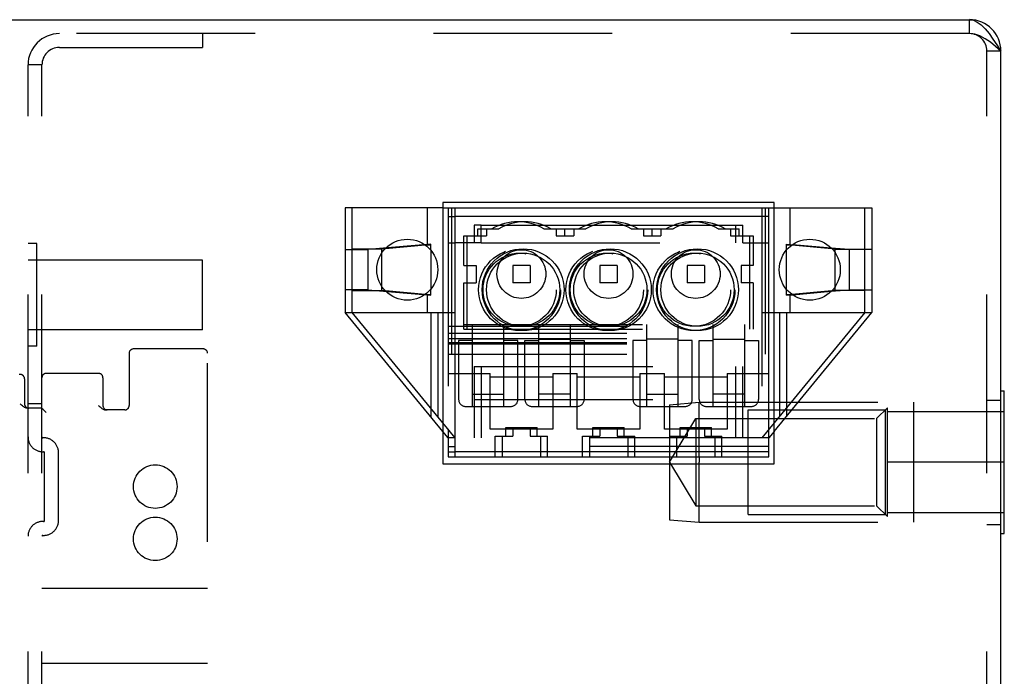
# Model space of a CAD drawing. Header units: inches. Extents: x 0 to 73.3, y 0 to 56.7.
# Tile 27 of 36: x 40.4 to 42.7, y 26.7 to 28.2. Entities that reach past the tile are written whole.
import ezdxf

# ---------------------------------------------------------------- set-up
doc = ezdxf.new("R2010")
doc.units = ezdxf.units.IN
doc.header["$LTSCALE"] = 4.033333
doc.header["$MEASUREMENT"] = 0
doc.linetypes.add('HIDDEN', pattern=[0.2, 0.1, -0.1])
doc.layers.get('0').update_dxf_attribs({"linetype": 'CONTINUOUS'})
doc.layers.add('DEFAULT_2', color=8, linetype='HIDDEN')

msp = doc.modelspace()

# ---------------------------------------------------------------- linework, layer by layer
at = {"color": 7, "linetype": 'Continuous'}
for p, q in [((38.4995, 28.1899), (42.594, 28.1899)), ((42.6117, 28.1846), (42.6206, 28.178)), ((42.6471, 28.1462), (42.656, 28.1329)), ((42.656, 28.1329), (42.6648, 28.1191)), ((42.6648, 25.5522), (42.6648, 28.1191)), ((41.405, 27.7766), (41.405, 27.186)), ((42.153, 27.7766), (41.405, 27.7766)), ((42.153, 27.186), (42.153, 27.7766)), ((41.405, 27.7648), (42.153, 27.7648)), ((41.4326, 27.2018), (41.4326, 27.7648)), ((42.1412, 27.2018), (42.1412, 27.7648)), ((42.1412, 27.7451), (41.4326, 27.7451)), ((41.4916, 27.686), (41.4916, 27.7254)), ((41.4916, 27.7254), (42.0822, 27.7254)), ((42.0822, 27.686), (42.0822, 27.7254)), ((41.4916, 27.686), (41.4326, 27.686)), ((42.0822, 27.686), (42.1412, 27.686)), ((41.2672, 27.5874), (41.2672, 27.6625)), ((41.365, 27.6803), (41.2751, 27.6724)), ((41.3774, 27.6688), (41.3774, 27.5811)), ((42.1806, 27.5812), (42.1806, 27.6688)), ((42.2829, 27.6724), (42.1929, 27.6803)), ((42.2814, 27.6739), (42.1948, 27.6815)), ((42.2908, 27.5875), (42.2908, 27.6625)), ((41.2751, 27.5776), (41.3651, 27.5697)), ((42.193, 27.5697), (42.283, 27.5776)), ((42.1949, 27.5685), (42.2815, 27.5761)), ((41.4326, 27.3907), (41.5113, 27.3907)), ((41.5113, 27.2648), (41.5113, 27.3907)), ((41.5113, 27.3829), (41.653, 27.3829)), ((41.653, 27.3907), (41.653, 27.2648)), ((41.653, 27.3907), (41.7082, 27.3907)), ((41.7082, 27.2648), (41.7082, 27.3907)), ((41.7082, 27.3829), (41.8499, 27.3829)), ((41.8499, 27.3907), (41.905, 27.3907)), ((41.8499, 27.3907), (41.8499, 27.2648)), ((41.905, 27.2648), (41.905, 27.3907)), ((41.905, 27.3829), (42.0467, 27.3829)), ((42.0467, 27.3907), (42.1412, 27.3907)), ((42.0467, 27.3907), (42.0467, 27.2648)), ((42.6648, 27.3514), (42.6727, 27.3514)), ((42.6727, 27.0285), (42.6727, 27.3514)), ((41.4326, 27.2451), (41.405, 27.2787)), ((41.4168, 27.2643), (41.4168, 27.2018)), ((41.653, 27.2648), (41.5113, 27.2648)), ((41.8499, 27.2648), (41.7082, 27.2648)), ((42.0467, 27.2648), (41.905, 27.2648)), ((41.4168, 27.2451), (41.405, 27.2595)), ((41.4326, 27.2451), (41.4168, 27.2451)), ((42.153, 27.2595), (42.1412, 27.2451)), ((41.4168, 27.2254), (41.4326, 27.2254)), ((41.4168, 27.2018), (42.1412, 27.2018)), ((42.1412, 27.2136), (41.4326, 27.2136)), ((41.9168, 27.2018), (41.9168, 27.1899)), ((41.9837, 27.2018), (41.9837, 27.1899)), ((41.405, 27.186), (42.153, 27.186)), ((42.6648, 27.0285), (42.6727, 27.0285))]:
    msp.add_line(p, q, dxfattribs=at)
for points in [[(42.594, 28.1899), (42.6028, 28.1886), (42.6117, 28.1846)], [(42.6206, 28.178), (42.6294, 28.1692), (42.6383, 28.1585), (42.6471, 28.1462)]]:
    msp.add_lwpolyline(points, dxfattribs=at)
for centre, radius in [((41.3245, 27.625), 0.0689), ((42.2335, 27.625), 0.0689), ((41.5861, 27.5797), 0.0925), ((41.5861, 27.5797), 0.0827), ((41.783, 27.5797), 0.0925), ((41.783, 27.5797), 0.0827), ((41.9798, 27.5797), 0.0925), ((41.9798, 27.5797), 0.0827)]:
    msp.add_circle(centre, radius, dxfattribs=at)
msp.add_arc((42.594, 28.1191), 0.0709, 0, 90, dxfattribs=at)
at = {"layer": 'DEFAULT_2', "color": 8, "linetype": 'HIDDEN'}
for p, q in [((42.594, 28.1585), (42.594, 28.1899)), ((42.594, 28.1585), (38.4995, 28.1585)), ((40.8617, 28.1585), (40.8617, 28.127)), ((40.5389, 28.127), (40.8617, 28.127)), ((42.6648, 28.1191), (42.6333, 28.1191)), ((42.6333, 25.5522), (42.6333, 28.1191)), ((40.468, 25.5522), (40.468, 28.0876)), ((40.4995, 28.0876), (40.468, 28.0876)), ((40.4995, 25.5522), (40.4995, 28.0876)), ((41.1845, 27.7648), (41.1845, 27.5285)), ((41.405, 27.7648), (41.1845, 27.7648)), ((41.2003, 27.5285), (41.2003, 27.7648)), ((41.3696, 27.7648), (41.3696, 27.6806)), ((41.4168, 27.7648), (41.4168, 27.2643)), ((41.4247, 27.7648), (41.4247, 27.434)), ((42.1255, 27.7648), (42.1255, 27.2018)), ((42.1333, 27.434), (42.1333, 27.7648)), ((42.153, 27.7648), (42.3735, 27.7648)), ((42.1885, 27.7648), (42.1885, 27.6806)), ((42.3578, 27.5285), (42.3578, 27.7648)), ((42.3735, 27.7648), (42.3735, 27.5285)), ((41.4168, 27.7451), (41.4326, 27.7451)), ((41.4759, 27.7254), (41.4759, 27.686)), ((41.4916, 27.7254), (41.4759, 27.7254)), ((41.4837, 27.7018), (41.4837, 27.7175)), ((41.4837, 27.7175), (41.5311, 27.7175)), ((41.5034, 27.7175), (41.5034, 27.7018)), ((41.6332, 27.7175), (41.728, 27.7175)), ((41.6609, 27.7175), (41.6609, 27.7018)), ((41.6806, 27.7018), (41.6806, 27.7175)), ((41.7003, 27.7175), (41.7003, 27.7018)), ((41.8301, 27.7175), (41.9248, 27.7175)), ((41.8578, 27.7175), (41.8578, 27.7018)), ((41.8774, 27.7018), (41.8774, 27.7175)), ((41.8971, 27.7175), (41.8971, 27.7018)), ((42.0269, 27.7175), (42.0743, 27.7175)), ((42.0546, 27.7175), (42.0546, 27.7018)), ((42.0664, 27.686), (42.0664, 27.7254)), ((42.0743, 27.7018), (42.0743, 27.7175)), ((40.488, 27.6839), (40.468, 27.6839)), ((40.488, 27.4519), (40.488, 27.6839)), ((41.3774, 27.6827), (41.2357, 27.6703)), ((41.3774, 27.6688), (41.3774, 27.6827)), ((41.4168, 27.686), (41.4326, 27.686)), ((41.4522, 27.6348), (41.4522, 27.7018)), ((41.4522, 27.7018), (41.5034, 27.7018)), ((41.4601, 27.4904), (41.4601, 27.7018)), ((41.4916, 27.686), (42.0822, 27.686)), ((41.6609, 27.7018), (41.7003, 27.7018)), ((41.8578, 27.7018), (41.8971, 27.7018)), ((42.0546, 27.7018), (42.1058, 27.7018)), ((42.0979, 27.4904), (42.0979, 27.7018)), ((42.1058, 27.7018), (42.1058, 27.6348)), ((42.1806, 27.6827), (42.1948, 27.6815)), ((42.1806, 27.6688), (42.1806, 27.6827)), ((41.1845, 27.6703), (41.2357, 27.6703)), ((41.2672, 27.6717), (41.2003, 27.6717)), ((41.2357, 27.6703), (41.2357, 27.5797)), ((41.2751, 27.6724), (41.2672, 27.6717)), ((41.2672, 27.6625), (41.2672, 27.6717)), ((41.365, 27.6803), (41.3774, 27.6813)), ((42.1806, 27.6813), (42.1929, 27.6803)), ((42.3223, 27.6703), (42.2814, 27.6739)), ((42.2908, 27.6717), (42.2829, 27.6724)), ((42.2908, 27.6717), (42.3578, 27.6717)), ((42.2908, 27.6625), (42.2908, 27.6717)), ((42.3735, 27.6703), (42.3223, 27.6703)), ((42.3223, 27.6703), (42.3223, 27.5797)), ((40.4995, 27.6466), (40.468, 27.6466)), ((40.8617, 27.6464), (40.488, 27.6464)), ((40.8617, 27.4894), (40.8617, 27.6464)), ((41.4522, 27.6348), (41.4798, 27.6348)), ((41.4798, 27.6348), (41.4798, 27.5955)), ((41.5625, 27.6348), (41.5625, 27.5955)), ((41.6019, 27.6348), (41.5625, 27.6348)), ((41.6019, 27.6348), (41.6019, 27.5955)), ((41.7593, 27.6348), (41.7593, 27.5955)), ((41.7987, 27.6348), (41.7593, 27.6348)), ((41.7987, 27.6348), (41.7987, 27.5955)), ((41.9562, 27.6348), (41.9562, 27.5955)), ((41.9956, 27.6348), (41.9562, 27.6348)), ((41.9956, 27.6348), (41.9956, 27.5955)), ((42.1058, 27.6348), (42.0782, 27.6348)), ((42.0782, 27.6348), (42.0782, 27.5955)), ((41.4522, 27.4904), (41.4522, 27.5955)), ((41.4522, 27.5955), (41.4798, 27.5955)), ((41.6019, 27.5955), (41.5625, 27.5955)), ((41.7987, 27.5955), (41.7593, 27.5955)), ((41.9956, 27.5955), (41.9562, 27.5955)), ((42.1058, 27.5955), (42.0782, 27.5955)), ((42.1058, 27.5955), (42.1058, 27.4904)), ((41.2357, 27.5797), (41.1845, 27.5797)), ((41.2003, 27.5783), (41.2672, 27.5783)), ((41.2357, 27.5797), (41.3774, 27.5673)), ((41.2672, 27.5783), (41.2672, 27.5874)), ((41.2672, 27.5783), (41.2751, 27.5776)), ((41.3774, 27.5673), (41.3774, 27.5811)), ((42.1806, 27.5673), (42.1806, 27.5812)), ((42.2815, 27.5761), (42.3223, 27.5797)), ((42.283, 27.5776), (42.2908, 27.5783)), ((42.2908, 27.5783), (42.2908, 27.5875)), ((42.3578, 27.5783), (42.2908, 27.5783)), ((42.3223, 27.5797), (42.3735, 27.5797)), ((41.3651, 27.5697), (41.3774, 27.5686)), ((41.3696, 27.5693), (41.3696, 27.5285)), ((42.1806, 27.5686), (42.193, 27.5697)), ((42.1806, 27.5673), (42.1949, 27.5685)), ((42.1885, 27.5693), (42.1885, 27.5285)), ((41.1845, 27.5285), (41.4326, 27.5285)), ((41.405, 27.2595), (41.1845, 27.5285)), ((41.405, 27.2787), (41.2003, 27.5285)), ((41.3774, 27.5285), (41.3774, 27.2931)), ((41.3932, 27.5285), (41.3932, 27.2931)), ((42.3578, 27.5285), (42.1255, 27.2451)), ((42.1255, 27.5285), (42.3735, 27.5285)), ((42.153, 27.2595), (42.3735, 27.5285)), ((42.1648, 27.5285), (42.1648, 27.2931)), ((42.1806, 27.5285), (42.1806, 27.2931)), ((40.4995, 27.4892), (40.468, 27.4892)), ((40.8617, 27.4894), (40.488, 27.4894)), ((41.4168, 27.497), (42.1412, 27.497)), ((41.4522, 27.501), (42.1058, 27.501)), ((41.4522, 27.4904), (42.1058, 27.4904)), ((41.4719, 27.3159), (41.4719, 27.501)), ((41.5428, 27.3159), (41.5428, 27.501)), ((41.6215, 27.3159), (41.6215, 27.501)), ((41.6924, 27.501), (41.6924, 27.3159)), ((41.8656, 27.3159), (41.8656, 27.501)), ((41.9365, 27.3159), (41.9365, 27.501)), ((42.0152, 27.3159), (42.0152, 27.501)), ((42.0861, 27.501), (42.0861, 27.3159)), ((41.4168, 27.4813), (42.1412, 27.4813)), ((41.4168, 27.4695), (42.1412, 27.4695)), ((41.4168, 27.4604), (42.1412, 27.4604)), ((41.4404, 27.465), (41.4404, 27.3317)), ((41.4719, 27.465), (41.4404, 27.465)), ((41.5428, 27.4678), (41.4719, 27.4678)), ((41.5743, 27.465), (41.5428, 27.465)), ((41.5743, 27.3317), (41.5743, 27.465)), ((41.59, 27.3317), (41.59, 27.465)), ((41.59, 27.465), (41.6215, 27.465)), ((41.6215, 27.4678), (41.6924, 27.4678)), ((41.6924, 27.465), (41.7239, 27.465)), ((41.7239, 27.465), (41.7239, 27.3317)), ((41.8656, 27.465), (41.8341, 27.465)), ((41.8341, 27.465), (41.8341, 27.3317)), ((41.9365, 27.4678), (41.8656, 27.4678)), ((41.968, 27.465), (41.9365, 27.465)), ((41.968, 27.3317), (41.968, 27.465)), ((41.9837, 27.465), (42.0152, 27.465)), ((41.9837, 27.3317), (41.9837, 27.465)), ((42.0152, 27.4678), (42.0861, 27.4678)), ((42.0861, 27.465), (42.1176, 27.465)), ((42.1176, 27.465), (42.1176, 27.3317)), ((40.488, 27.4519), (40.468, 27.4519)), ((40.8637, 27.4459), (40.7062, 27.4459)), ((41.4168, 27.4577), (42.1412, 27.4577)), ((40.6963, 27.436), (40.6963, 27.3179)), ((40.8735, 26.2037), (40.8735, 27.436)), ((41.4168, 27.434), (42.1412, 27.434)), ((41.4759, 27.4065), (41.4759, 27.2451)), ((41.4759, 27.4065), (42.0822, 27.4065)), ((41.4916, 27.4065), (41.4916, 27.2451)), ((42.0664, 27.2451), (42.0664, 27.4065)), ((42.0822, 27.2451), (42.0822, 27.4065)), ((40.4601, 27.3785), (40.4601, 27.3218)), ((40.6274, 27.3907), (40.5093, 27.3907)), ((40.6373, 27.3809), (40.6373, 27.3179)), ((41.4168, 27.3907), (41.4326, 27.3907)), ((41.4719, 27.3435), (41.5428, 27.3435)), ((41.4759, 27.3317), (42.0822, 27.3317)), ((41.6924, 27.3435), (41.6215, 27.3435)), ((41.8656, 27.3435), (41.9365, 27.3435)), ((42.0861, 27.3435), (42.0152, 27.3435)), ((42.6333, 27.3305), (42.6648, 27.3305)), ((40.4519, 27.3202), (40.4503, 27.3218)), ((40.4536, 27.3187), (40.4519, 27.3202)), ((40.4585, 27.3148), (40.4568, 27.3159)), ((40.4995, 27.312), (40.4673, 27.312)), ((40.4995, 27.3218), (40.468, 27.3218)), ((40.4995, 27.312), (40.4996, 27.3119)), ((40.4999, 27.3116), (40.5012, 27.3102)), ((40.6274, 27.3179), (40.629, 27.3163)), ((40.6865, 27.3081), (40.6445, 27.3081)), ((41.4562, 27.3159), (41.5585, 27.3159)), ((41.6058, 27.3159), (41.7082, 27.3159)), ((41.8499, 27.3159), (41.9522, 27.3159)), ((41.9168, 27.3199), (41.9837, 27.3258)), ((41.9168, 27.3199), (41.9168, 27.2018)), ((41.9837, 27.3258), (42.6648, 27.3258)), ((41.9837, 27.2018), (41.9837, 27.3258)), ((41.9995, 27.3159), (42.1019, 27.3159)), ((42.094, 27.3081), (42.404, 27.3081)), ((42.094, 27.0718), (42.094, 27.3081)), ((42.3843, 27.2884), (42.4089, 27.313)), ((42.404, 27.3081), (42.404, 27.0718)), ((42.4089, 27.0669), (42.4089, 27.313)), ((42.468, 27.3258), (42.468, 27.0541)), ((41.9167, 27.1899), (41.9759, 27.2884)), ((41.9759, 27.2884), (42.3843, 27.2884)), ((41.9759, 27.2884), (41.9759, 27.0915)), ((42.3843, 27.2884), (42.3843, 27.0915)), ((42.6727, 27.3041), (42.4089, 27.3041)), ((41.5467, 27.249), (41.5467, 27.2687)), ((41.5467, 27.2687), (41.6176, 27.2687)), ((41.5625, 27.2687), (41.5625, 27.249)), ((41.6019, 27.2687), (41.6019, 27.249)), ((41.6176, 27.249), (41.6176, 27.2687)), ((41.7436, 27.2687), (41.8144, 27.2687)), ((41.7436, 27.249), (41.7436, 27.2687)), ((41.7593, 27.2687), (41.7593, 27.249)), ((41.7987, 27.2687), (41.7987, 27.249)), ((41.8144, 27.249), (41.8144, 27.2687)), ((41.9404, 27.2687), (42.0113, 27.2687)), ((41.9404, 27.249), (41.9404, 27.2687)), ((41.9562, 27.2687), (41.9562, 27.249)), ((41.9956, 27.2687), (41.9956, 27.249)), ((42.0113, 27.249), (42.0113, 27.2687)), ((42.1412, 27.2451), (41.4326, 27.2451)), ((41.5231, 27.2018), (41.5231, 27.249)), ((41.5231, 27.249), (41.5625, 27.249)), ((41.5389, 27.249), (41.5389, 27.2018)), ((41.6019, 27.249), (41.6412, 27.249)), ((41.6255, 27.249), (41.6255, 27.2018)), ((41.6412, 27.2018), (41.6412, 27.249)), ((41.72, 27.249), (41.7593, 27.249)), ((41.72, 27.2018), (41.72, 27.249)), ((41.7357, 27.249), (41.7357, 27.2018)), ((41.7987, 27.249), (41.8381, 27.249)), ((41.8223, 27.249), (41.8223, 27.2018)), ((41.8381, 27.2018), (41.8381, 27.249)), ((41.9168, 27.249), (41.9562, 27.249)), ((41.9326, 27.249), (41.9326, 27.2018)), ((41.9956, 27.249), (42.0349, 27.249)), ((42.0192, 27.249), (42.0192, 27.2018)), ((42.0349, 27.2018), (42.0349, 27.249)), ((42.1412, 27.2254), (41.4326, 27.2254)), ((40.5054, 27.0581), (40.5054, 27.2116)), ((40.5369, 27.0581), (40.5369, 27.2116)), ((41.4168, 27.2136), (41.4326, 27.2136)), ((41.9167, 27.1899), (41.9759, 27.0915)), ((41.9168, 27.1899), (41.9168, 27.06)), ((41.9837, 27.0541), (41.9837, 27.1899)), ((42.6727, 27.1899), (42.4089, 27.1899)), ((41.9759, 27.0915), (42.3843, 27.0915)), ((42.3843, 27.0915), (42.4089, 27.0669)), ((41.9168, 27.06), (41.9837, 27.0541)), ((42.094, 27.0718), (42.404, 27.0718)), ((42.6727, 27.0758), (42.4089, 27.0758)), ((41.9837, 27.0541), (42.6648, 27.0541)), ((42.6333, 27.0494), (42.6648, 27.0494)), ((40.8735, 26.9045), (40.4995, 26.9045)), ((40.8735, 26.7352), (40.4995, 26.7352))]:
    msp.add_line(p, q, dxfattribs=at)
for points in [[(42.6648, 28.1191), (42.653, 28.1293), (42.6412, 28.1388), (42.6294, 28.1469), (42.6176, 28.1532), (42.6058, 28.1571), (42.594, 28.1585)], [(40.4601, 27.3139), (40.4585, 27.3148), (40.4568, 27.3159), (40.4552, 27.3172), (40.4536, 27.3186)], [(40.4673, 27.312), (40.4662, 27.312), (40.465, 27.3122), (40.4638, 27.3124), (40.4626, 27.3128), (40.4614, 27.3133), (40.4601, 27.3139)], [(40.4995, 27.312), (40.506, 27.3055), (40.5076, 27.3039), (40.5093, 27.3022)], [(40.506, 27.3055), (40.5076, 27.3039), (40.5093, 27.3022)], [(40.629, 27.3163), (40.6306, 27.3149), (40.6321, 27.3135)], [(40.6321, 27.3135), (40.6336, 27.3123), (40.635, 27.3113), (40.6365, 27.3104)], [(40.6365, 27.3104), (40.6379, 27.3096), (40.6393, 27.309), (40.6407, 27.3086), (40.642, 27.3083), (40.6433, 27.3081), (40.6445, 27.3081)]]:
    msp.add_lwpolyline(points, dxfattribs=at)
for centre, radius in [((41.5782, 27.5797), 0.0925), ((41.5782, 27.5797), 0.0827), ((41.5822, 27.6151), 0.0551), ((41.7751, 27.5797), 0.0925), ((41.7751, 27.5797), 0.0827), ((41.779, 27.6151), 0.0551), ((41.9719, 27.5797), 0.0925), ((41.9719, 27.5797), 0.0827), ((41.9759, 27.6151), 0.0551), ((40.7554, 27.1348), 0.0492), ((40.7554, 27.0167), 0.0492)]:
    msp.add_circle(centre, radius, dxfattribs=at)
for centre, radius, start, end in [((40.5389, 28.0876), 0.0709, 90, 180), ((42.594, 28.1191), 0.0394, 0, 90), ((40.5389, 28.0876), 0.0394, 90, 180), ((41.5743, 27.6151), 0.1181, 60.0736, 119.9264), ((41.59, 27.6151), 0.1181, 60.0736, 119.9264), ((41.7711, 27.6151), 0.1181, 60.0736, 119.9264), ((41.7869, 27.6151), 0.1181, 60.0736, 119.9264), ((41.968, 27.6151), 0.1181, 60.0736, 119.9264), ((41.9837, 27.6151), 0.1181, 60.0736, 119.9264), ((40.7062, 27.436), 0.00984, 90, 180), ((40.8637, 27.436), 0.00984, 0, 90), ((40.4503, 27.3785), 0.00984, 0, 102.2648), ((40.5093, 27.3809), 0.00984, 90, 180), ((40.6274, 27.3809), 0.00984, 0, 90), ((41.4562, 27.3317), 0.0157, 180, 270), ((41.5585, 27.3317), 0.0157, 270, 360), ((41.6058, 27.3317), 0.0157, 180, 270), ((41.7082, 27.3317), 0.0157, 270, 360), ((41.8499, 27.3317), 0.0157, 180, 270), ((41.9522, 27.3317), 0.0157, 270, 360), ((41.9995, 27.3317), 0.0157, 180, 270), ((42.1019, 27.3317), 0.0157, 270, 360), ((40.47, 27.3218), 0.00984, 180, 270), ((40.6471, 27.3179), 0.00984, 180, 270), ((40.6865, 27.3179), 0.00984, 270, 360), ((40.5015, 27.247), 0.0335, 180.0103, 273.1798), ((40.5015, 27.247), 0.00197, 180.2045, 273.1798), ((40.5034, 27.2116), 0.0335, 0, 93.1798), ((40.5034, 27.2116), 0.00197, 359.755, 93.1798), ((40.5015, 27.0226), 0.0335, 86.8202, 179.9897), ((40.5034, 27.0581), 0.0335, 266.8202, 360), ((40.5034, 27.0581), 0.00197, 266.8202, 0.245), ((40.5015, 27.0226), 0.00197, 86.8202, 179.7955)]:
    msp.add_arc(centre, radius, start, end, dxfattribs=at)

doc.saveas('drawing.dxf')
